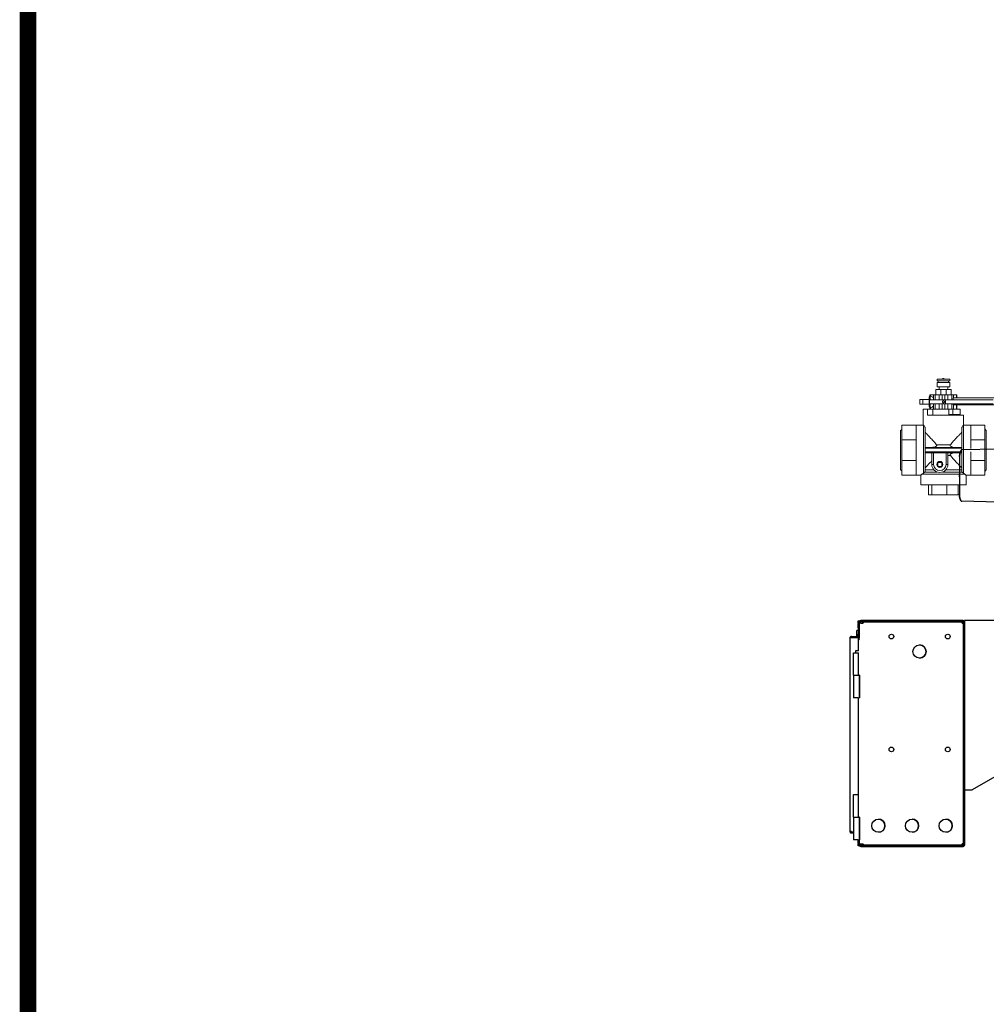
# Model space of a CAD drawing. Extents: x 0 to 796, y 0 to 496.
# Tile 3 of 242: x 0 to 65, y 272 to 338. Entities that reach past the tile are written whole.
import ezdxf

# ---------------------------------------------------------------- set-up
doc = ezdxf.new("R2010")
doc.units = 0
doc.header["$LTSCALE"] = 12
doc.header["$MEASUREMENT"] = 0
doc.layers.get('0').update_dxf_attribs({"linetype": 'CONTINUOUS'})
doc.layers.add('X', color=1, linetype='CONTINUOUS')

# ---------------------------------------------------------------- blocks, each defined once
blk = doc.blocks.new('GASTRAIN')
at = {"layer": 'X', "lineweight": 0}
for p, q in [((27.03, 293.206), (27.449, 293.206)), ((27.03, 293.088), (27.03, 293.206)), ((27.03, 293.088), (27.449, 293.088)), ((27.03, 292.969), (27.449, 292.969)), ((27.03, 292.702), (27.03, 292.969)), ((27.103, 292.969), (27.103, 293.088)), ((27.481, 293.239), (27.416, 293.239)), ((27.449, 293.206), (27.867, 293.206)), ((27.449, 293.088), (27.867, 293.088)), ((27.449, 292.969), (27.867, 292.969)), ((27.795, 292.969), (27.795, 293.088)), ((27.867, 293.088), (27.867, 293.206)), ((27.867, 292.702), (27.867, 292.969)), ((27.271, 292.524), (26.945, 292.524)), ((26.945, 292.168), (26.945, 292.524)), ((27.03, 292.702), (27.449, 292.702)), ((27.162, 292.524), (27.162, 292.702)), ((27.627, 292.524), (27.271, 292.524)), ((27.271, 292.168), (27.271, 292.524)), ((27.449, 292.702), (27.867, 292.702)), ((27.953, 292.524), (27.627, 292.524)), ((27.627, 292.168), (27.627, 292.524)), ((27.735, 292.524), (27.735, 292.702)), ((27.953, 292.168), (27.953, 292.524)), ((26.083, 291.84), (25.876, 291.84)), ((25.876, 291.84), (25.876, 291.547)), ((26.083, 291.84), (26.083, 291.842)), ((26.499, 291.842), (26.083, 291.842)), ((26.083, 291.84), (26.083, 291.72)), ((26.083, 291.667), (26.083, 291.72)), ((26.083, 291.667), (26.083, 291.547)), ((26.499, 291.694), (26.499, 292.022)), ((26.499, 291.365), (26.499, 291.694)), ((26.517, 291.819), (26.517, 291.748)), ((27.576, 291.819), (26.517, 291.819)), ((26.554, 292.168), (26.587, 292.168)), ((26.554, 292.079), (26.554, 292.168)), ((26.556, 292.079), (26.556, 291.819)), ((26.587, 292.073), (26.587, 292.168)), ((26.783, 292.168), (26.587, 292.168)), ((26.783, 291.819), (26.783, 292.168)), ((26.783, 292.168), (26.902, 292.168)), ((26.902, 291.819), (26.902, 292.168)), ((27.164, 292.168), (26.902, 292.168)), ((27.164, 291.819), (27.164, 292.168)), ((27.366, 292.168), (27.164, 292.168)), ((27.366, 291.819), (27.366, 292.168)), ((27.366, 292.168), (27.531, 292.168)), ((27.531, 291.819), (27.531, 292.168)), ((27.733, 292.168), (27.531, 292.168)), ((27.576, 291.819), (27.576, 291.562)), ((27.576, 291.819), (30.749, 291.819)), ((27.733, 291.819), (27.733, 292.168)), ((27.995, 292.168), (27.733, 292.168)), ((27.995, 291.819), (27.995, 292.168)), ((27.995, 292.168), (28.114, 292.168)), ((28.105, 291.819), (28.105, 291.961)), ((35.959, 291.961), (28.105, 291.961)), ((28.114, 291.961), (28.114, 292.168)), ((28.31, 292.168), (28.114, 292.168)), ((28.31, 292.168), (28.343, 292.168)), ((28.31, 291.961), (28.31, 292.168)), ((28.343, 291.961), (28.343, 292.168)), ((26.083, 291.547), (25.876, 291.547)), ((26.083, 291.545), (26.083, 291.547)), ((26.499, 291.545), (26.083, 291.545)), ((26.111, 290.804), (26.111, 291.219)), ((26.111, 291.219), (26.381, 291.219)), ((26.737, 291.219), (26.381, 291.219)), ((26.381, 290.804), (26.381, 291.219)), ((26.517, 291.639), (26.517, 291.562)), ((27.576, 291.562), (26.517, 291.562)), ((26.554, 291.219), (26.554, 291.308)), ((26.556, 291.562), (26.556, 291.308)), ((26.587, 291.219), (26.587, 291.314)), ((26.737, 291.219), (26.783, 291.219)), ((26.737, 290.804), (26.737, 291.219)), ((26.783, 291.219), (26.783, 291.562)), ((26.783, 291.219), (26.902, 291.219)), ((26.902, 291.219), (26.902, 291.562)), ((26.951, 291.219), (26.902, 291.219)), ((26.951, 291.219), (27.325, 291.219)), ((27.164, 291.219), (27.164, 291.562)), ((27.366, 291.219), (27.325, 291.219)), ((27.366, 291.219), (27.366, 291.562)), ((27.366, 291.219), (27.531, 291.219)), ((27.531, 291.219), (27.531, 291.562)), ((27.572, 291.219), (27.531, 291.219)), ((27.572, 291.219), (27.805, 291.219)), ((27.576, 291.562), (30.749, 291.562)), ((27.733, 291.219), (27.733, 291.562)), ((27.805, 291.219), (28.067, 291.219)), ((27.805, 290.863), (27.805, 291.219)), ((27.995, 291.219), (27.995, 291.562)), ((28.067, 291.219), (28.067, 290.863)), ((28.562, 291.219), (28.067, 291.219)), ((28.105, 291.486), (28.105, 291.562)), ((28.105, 291.486), (35.959, 291.486)), ((28.114, 291.219), (28.114, 291.486)), ((28.31, 291.219), (28.31, 291.486)), ((28.343, 291.219), (28.343, 291.486)), ((28.562, 291.219), (28.562, 290.863)), ((26.111, 290.804), (26.111, 290.804)), ((26.111, 290.804), (26.111, 290.155)), ((26.381, 290.804), (28.787, 290.804)), ((27.805, 290.863), (28.067, 290.863)), ((28.562, 290.863), (28.067, 290.863)), ((28.279, 290.804), (28.279, 290.863)), ((28.787, 290.804), (28.787, 290.155)), ((24.601, 288.49), (24.601, 289.795)), ((24.69, 290.153), (24.69, 290.15)), ((25.639, 290.153), (24.69, 290.153)), ((24.69, 290.15), (24.69, 289.175)), ((25.639, 290.15), (24.69, 290.15)), ((25.639, 290.155), (25.639, 290.151)), ((25.639, 290.155), (26.111, 290.155)), ((25.639, 290.151), (25.639, 290.15)), ((25.639, 290.15), (25.639, 289.746)), ((25.639, 289.746), (25.639, 289.578)), ((26.114, 286.957), (26.114, 290.153)), ((26.233, 289.932), (26.233, 287.08)), ((28.665, 287.08), (28.665, 289.932)), ((28.783, 290.153), (28.783, 286.957)), ((28.787, 290.155), (29.258, 290.155)), ((29.258, 290.155), (29.258, 290.151)), ((29.258, 290.153), (30.207, 290.153)), ((29.258, 290.151), (29.258, 290.15)), ((29.258, 290.15), (29.258, 289.746)), ((29.258, 290.15), (30.207, 290.15)), ((29.258, 289.746), (29.258, 289.578)), ((30.207, 290.153), (30.207, 290.15)), ((30.207, 290.15), (30.207, 289.175)), ((30.296, 288.49), (30.296, 289.795)), ((24.69, 289.175), (24.69, 287.798)), ((25.639, 289.175), (24.69, 289.175)), ((25.639, 289.578), (25.639, 289.175)), ((25.639, 289.175), (25.639, 288.605)), ((29.258, 289.578), (29.258, 289.175)), ((29.258, 289.175), (29.258, 288.605)), ((29.258, 289.175), (30.207, 289.175)), ((30.207, 289.175), (30.207, 287.798)), ((30.296, 289.617), (30.301, 289.617)), ((24.601, 287.185), (24.601, 288.49)), ((25.639, 288.605), (25.639, 288.368)), ((28.664, 288.609), (26.233, 288.609)), ((26.314, 288.668), (28.584, 288.668)), ((26.987, 288.845), (27.91, 288.845)), ((30.296, 287.185), (30.296, 288.49)), ((24.69, 287.798), (24.69, 286.827)), ((25.639, 287.798), (24.69, 287.798)), ((25.639, 288.368), (25.639, 287.798)), ((25.639, 287.798), (25.639, 287.397)), ((26.233, 288.371), (28.664, 288.371)), ((26.314, 288.312), (26.696, 288.312)), ((26.677, 288.312), (26.677, 287.541)), ((26.796, 287.541), (26.796, 288.313)), ((28.584, 288.312), (26.821, 288.312)), ((27.627, 288.312), (27.627, 287.541)), ((27.745, 287.541), (27.745, 288.312)), ((27.91, 288.134), (27.745, 288.134)), ((29.258, 288.368), (29.258, 287.798)), ((29.258, 287.798), (29.258, 287.397)), ((29.258, 287.798), (30.207, 287.798)), ((30.207, 287.798), (30.207, 286.827)), ((25.639, 287.397), (25.639, 287.229)), ((25.639, 287.229), (25.639, 286.827)), ((26.233, 287.184), (26.814, 287.184)), ((26.796, 287.541), (26.677, 287.541)), ((27.078, 287.674), (27.078, 287.408)), ((27.344, 287.674), (27.078, 287.674)), ((27.078, 287.408), (27.344, 287.408)), ((27.344, 287.408), (27.344, 287.674)), ((27.608, 287.184), (28.665, 287.184)), ((27.627, 287.541), (27.745, 287.541)), ((29.258, 287.397), (29.258, 287.229)), ((29.258, 287.229), (29.258, 286.827)), ((30.296, 287.363), (30.301, 287.363)), ((25.639, 286.827), (24.69, 286.827)), ((25.639, 286.827), (25.639, 286.825)), ((25.639, 286.825), (25.949, 286.825)), ((25.949, 286.825), (25.949, 286.176)), ((28.88, 286.886), (26.017, 286.886)), ((26.212, 287.035), (27.041, 287.035)), ((27.382, 287.035), (28.685, 287.035)), ((28.948, 286.825), (29.258, 286.825)), ((28.948, 286.825), (28.948, 286.176)), ((29.258, 286.827), (29.258, 286.825)), ((29.258, 286.827), (30.207, 286.827)), ((27.449, 286.176), (25.949, 286.176)), ((26.465, 286.176), (26.465, 285.524)), ((26.68, 286.176), (26.68, 285.524)), ((28.948, 286.176), (27.449, 286.176)), ((27.663, 286.176), (27.663, 285.524)), ((28.433, 286.176), (28.433, 285.524)), ((26.465, 285.524), (26.68, 285.524)), ((26.68, 285.524), (27.663, 285.524)), ((27.663, 285.524), (28.433, 285.524))]:
    blk.add_line(p, q, dxfattribs=at)
blk.add_circle((27.211, 287.541), 0.198, dxfattribs=at)
for centre, radius, start, end in [((27.416, 293.108), 0.131, 90, 131.20655), ((27.416, 293.108), 0.131, 90, 131.20655), ((27.481, 293.108), 0.131, 48.79345, 90), ((26.556, 292.022), 0.057, 90.90947, 180), ((26.556, 291.365), 0.057, 180, 269.09053), ((24.572, 289.91), 0.119, 284.35919, 0), ((30.326, 289.91), 0.119, 180, 255.64081), ((24.572, 287.07), 0.119, 360, 75.64081), ((27.211, 287.541), 0.534, 180, 0), ((27.211, 287.541), 0.415, 180, 0), ((30.326, 287.07), 0.119, 104.35919, 180)]:
    blk.add_arc(centre, radius, start, end, dxfattribs=at)
at = {"layer": 'X', "lineweight": 0, "extrusion": (0, 0, -1)}
for centre, major_axis, ratio, start_param, end_param in [((26.52, 291.694), (0, -0.386), 0.967949, -2.960617, -2.359942), ((26.52, 291.694), (0, -0.386), 0.967949, -0.781651, -0.180976), ((27.628, 288.237), (-0.117, -0.075), 0.011433, 3.123698, 3.148921)]:
    blk.add_ellipse(centre, major_axis=major_axis, ratio=ratio, start_param=start_param, end_param=end_param, dxfattribs=at)
at = {"layer": 'X', "lineweight": 0}
for centre, major_axis, ratio, start_param, end_param in [((26.272, 288.609), (-0.0252, 0.0336), 0.912966, 0.944025, 0.982875), ((28.625, 288.609), (-0.0252, -0.0336), 0.912959, 2.158612, 2.197463), ((26.287, 288.371), (0.0529, 0.0143), 0.859076, 2.827752, 2.860952), ((26.872, 288.395), (-0.198, -0.025), 0.396638, 1.127955, 1.259578), ((28.61, 288.371), (0.0529, -0.0143), 0.859025, 0.280509, 0.313707)]:
    blk.add_ellipse(centre, major_axis=major_axis, ratio=ratio, start_param=start_param, end_param=end_param, dxfattribs=at)
for points, knots in [([(26.517, 291.639), (26.518, 291.648), (26.518, 291.656), (26.519, 291.665), (26.519, 291.674), (26.52, 291.684), (26.52, 291.694), (26.52, 291.701), (26.519, 291.709), (26.519, 291.716), (26.519, 291.727), (26.518, 291.738), (26.517, 291.748)], [-0.1460787, -0.1460787, -0.1460787, -0.1460787, -0.0778018, -0.0778018, -0.0778018, 0, 0, 0, 0.0611618, 0.0611618, 0.0611618, 0.1464916, 0.1464916, 0.1464916, 0.1464916]), ([(26.555, 292.079), (26.555, 292.079), (26.555, 292.079), (26.555, 292.079), (26.555, 292.079), (26.555, 292.079), (26.556, 292.079)], [1.77287881, 1.77287881, 1.77287881, 1.77287881, 1.78085361, 1.78085361, 1.78085361, 1.79042235, 1.79042235, 1.79042235, 1.79042235]), ([(26.556, 292.079), (26.557, 292.079), (26.56, 292.079), (26.569, 292.077), (26.577, 292.075), (26.587, 292.073)], [1.4224272, 1.4224272, 1.4224272, 1.4224272, 1.4874222, 1.4874222, 1.5966719, 1.5966719, 1.5966719, 1.5966719]), ([(27.385, 291.694), (27.385, 291.702), (27.386, 291.71), (27.393, 291.726), (27.398, 291.733), (27.409, 291.745), (27.416, 291.749), (27.432, 291.756), (27.441, 291.758), (27.457, 291.758), (27.465, 291.756), (27.481, 291.749), (27.488, 291.745), (27.5, 291.733), (27.505, 291.726), (27.511, 291.71), (27.513, 291.702), (27.513, 291.686), (27.511, 291.677), (27.505, 291.661), (27.5, 291.654), (27.488, 291.643), (27.481, 291.638), (27.465, 291.631), (27.457, 291.63), (27.441, 291.63), (27.432, 291.631), (27.416, 291.638), (27.409, 291.643), (27.398, 291.654), (27.393, 291.661), (27.386, 291.677), (27.385, 291.686), (27.385, 291.694)], [0, 0, 0, 0, 0.0613212, 0.0613212, 0.1226423, 0.1226423, 0.1839634, 0.1839634, 0.2452846, 0.2452846, 0.3066057, 0.3066057, 0.3679268, 0.3679268, 0.429248, 0.429248, 0.4905691, 0.4905691, 0.5518903, 0.5518903, 0.6132114, 0.6132114, 0.6745326, 0.6745326, 0.7358537, 0.7358537, 0.7971748, 0.7971748, 0.8584959, 0.8584959, 0.9198171, 0.9198171, 0.9811382, 0.9811382, 0.9811382, 0.9811382]), ([(26.587, 291.314), (26.577, 291.312), (26.569, 291.31), (26.56, 291.309), (26.557, 291.308), (26.556, 291.308)], [0.2332144, 0.2332144, 0.2332144, 0.2332144, 0.3424641, 0.3424641, 0.4074591, 0.4074591, 0.4074591, 0.4074591]), ([(26.233, 289.932), (26.233, 289.938), (26.232, 289.943), (26.23, 289.961), (26.228, 289.973), (26.219, 290.006), (26.21, 290.027), (26.182, 290.08), (26.161, 290.107), (26.134, 290.135), (26.127, 290.142), (26.119, 290.149), (26.116, 290.151), (26.114, 290.152), (26.114, 290.153), (26.114, 290.153)], [-2.461456, -2.461456, -2.461456, -2.461456, -2.343097, -2.343097, -2.087008, -2.087008, -1.677114, -1.677114, -1.01281, -1.01281, -0.688298, -0.688298, -0.504832, -0.504832, -0.484448, -0.484448, -0.484448, -0.484448]), ([(28.783, 290.153), (28.781, 290.151), (28.778, 290.148), (28.759, 290.131), (28.736, 290.108), (28.701, 290.055), (28.69, 290.033), (28.676, 289.997), (28.671, 289.982), (28.667, 289.96), (28.665, 289.951), (28.665, 289.938), (28.665, 289.935), (28.665, 289.932)], [-9.57135, -9.57135, -9.57135, -9.57135, -9.31983, -9.31983, -8.520864, -8.520864, -8.049725, -8.049725, -7.742261, -7.742261, -7.548861, -7.548861, -7.489775, -7.489775, -7.489775, -7.489775]), ([(26.233, 289.67), (26.263, 289.639), (26.298, 289.603), (26.381, 289.517), (26.43, 289.465), (26.54, 289.35), (26.605, 289.281), (26.739, 289.137), (26.807, 289.061), (26.906, 288.946), (26.938, 288.908), (26.975, 288.862), (26.981, 288.854), (26.987, 288.845)], [7.467496, 7.467496, 7.467496, 7.467496, 8.041146, 8.041146, 8.722969, 8.722969, 9.540065, 9.540065, 10.357161, 10.357161, 10.765709, 10.765709, 10.851868, 10.851868, 10.851868, 10.851868]), ([(27.91, 288.845), (27.916, 288.854), (27.923, 288.862), (27.959, 288.908), (27.991, 288.946), (28.09, 289.061), (28.158, 289.137), (28.292, 289.281), (28.357, 289.35), (28.467, 289.465), (28.517, 289.517), (28.599, 289.603), (28.634, 289.639), (28.665, 289.67)], [13.130839, 13.130839, 13.130839, 13.130839, 13.216997, 13.216997, 13.625545, 13.625545, 14.442641, 14.442641, 15.259737, 15.259737, 15.941561, 15.941561, 16.515211, 16.515211, 16.515211, 16.515211]), ([(26.314, 288.668), (26.305, 288.668), (26.296, 288.667), (26.276, 288.663), (26.267, 288.659), (26.252, 288.65), (26.247, 288.646), (26.239, 288.635), (26.236, 288.63), (26.233, 288.622), (26.233, 288.618), (26.233, 288.615)], [-0.2704947, -0.2704947, -0.2704947, -0.2704947, -0.2136309, -0.2136309, -0.1411168, -0.1411168, -0.0863621, -0.0863621, -0.0424334, -0.0424334, -0.0169054, -0.0169054, -0.0169054, -0.0169054]), ([(26.233, 288.609), (26.237, 288.569), (26.239, 288.529), (26.239, 288.451), (26.237, 288.411), (26.233, 288.371)], [3.1414516, 3.1414516, 3.1414516, 3.1414516, 3.4369367, 3.4369367, 3.7324218, 3.7324218, 3.7324218, 3.7324218]), ([(26.987, 288.845), (26.993, 288.838), (26.998, 288.83), (27.003, 288.815), (27.004, 288.808), (27.002, 288.794), (27.001, 288.788), (26.994, 288.774), (26.988, 288.767), (26.971, 288.75), (26.956, 288.74), (26.912, 288.715), (26.873, 288.7), (26.778, 288.677), (26.719, 288.668), (26.658, 288.668)], [2.008865, 2.008865, 2.008865, 2.008865, 2.099744, 2.099744, 2.168323, 2.168323, 2.230894, 2.230894, 2.310984, 2.310984, 2.455028, 2.455028, 2.753943, 2.753943, 3.096418, 3.096418, 3.096418, 3.096418]), ([(28.239, 288.668), (28.215, 288.668), (28.191, 288.669), (28.098, 288.679), (28.033, 288.696), (27.963, 288.727), (27.942, 288.738), (27.916, 288.76), (27.908, 288.768), (27.898, 288.784), (27.895, 288.791), (27.893, 288.805), (27.894, 288.811), (27.898, 288.825), (27.901, 288.833), (27.907, 288.842), (27.909, 288.843), (27.91, 288.845)], [0.8172693, 0.8172693, 0.8172693, 0.8172693, 0.9324063, 0.9324063, 1.2701997, 1.2701997, 1.4097113, 1.4097113, 1.4797643, 1.4797643, 1.5255298, 1.5255298, 1.5658114, 1.5658114, 1.6143681, 1.6143681, 1.6286815, 1.6286815, 1.6286815, 1.6286815]), ([(28.665, 288.615), (28.664, 288.618), (28.664, 288.622), (28.661, 288.63), (28.658, 288.635), (28.65, 288.646), (28.644, 288.651), (28.626, 288.661), (28.614, 288.665), (28.595, 288.668), (28.589, 288.668), (28.584, 288.668)], [-1.0613667, -1.0613667, -1.0613667, -1.0613667, -1.0359139, -1.0359139, -0.9916456, -0.9916456, -0.932016, -0.932016, -0.8522084, -0.8522084, -0.8187338, -0.8187338, -0.8187338, -0.8187338]), ([(28.664, 288.371), (28.661, 288.411), (28.659, 288.451), (28.659, 288.529), (28.661, 288.569), (28.664, 288.609)], [3.1414509, 3.1414509, 3.1414509, 3.1414509, 3.4369394, 3.4369394, 3.7324278, 3.7324278, 3.7324278, 3.7324278]), ([(26.233, 288.365), (26.233, 288.361), (26.233, 288.358), (26.236, 288.349), (26.239, 288.344), (26.247, 288.334), (26.253, 288.329), (26.271, 288.319), (26.283, 288.315), (26.302, 288.312), (26.308, 288.312), (26.314, 288.312)], [-1.0613667, -1.0613667, -1.0613667, -1.0613667, -1.0359139, -1.0359139, -0.9916456, -0.9916456, -0.932016, -0.932016, -0.8522084, -0.8522084, -0.8187338, -0.8187338, -0.8187338, -0.8187338]), ([(26.677, 287.777), (26.676, 287.775), (26.674, 287.773), (26.605, 287.699), (26.54, 287.63), (26.43, 287.515), (26.381, 287.463), (26.298, 287.377), (26.263, 287.341), (26.233, 287.31)], [14.42028, 14.42028, 14.42028, 14.42028, 14.442641, 14.442641, 15.259737, 15.259737, 15.941561, 15.941561, 16.515211, 16.515211, 16.515211, 16.515211]), ([(26.658, 288.312), (26.661, 288.312), (26.665, 288.312), (26.671, 288.312), (26.674, 288.312), (26.677, 288.312)], [-0.04864189, -0.04864189, -0.04864189, -0.04864189, -0.02432093, -0.02432093, 0, 0, 0, 0]), ([(26.796, 288.313), (26.792, 288.313), (26.789, 288.313), (26.775, 288.314), (26.765, 288.315), (26.754, 288.315), (26.753, 288.315), (26.751, 288.315), (26.75, 288.315), (26.749, 288.315), (26.748, 288.315), (26.747, 288.315), (26.747, 288.315), (26.745, 288.315), (26.744, 288.315), (26.741, 288.315), (26.738, 288.315), (26.731, 288.315), (26.727, 288.314), (26.714, 288.313), (26.707, 288.312), (26.699, 288.312), (26.698, 288.312), (26.696, 288.312)], [0.9301501, 0.9301501, 0.9301501, 0.9301501, 0.9589953, 0.9589953, 1.0346104, 1.0346104, 1.0461984, 1.0461984, 1.0516923, 1.0516923, 1.0559962, 1.0559962, 1.0606928, 1.0606928, 1.0682267, 1.0682267, 1.0929611, 1.0929611, 1.1320598, 1.1320598, 1.2137195, 1.2137195, 1.2360221, 1.2360221, 1.2360221, 1.2360221]), ([(27.91, 288.134), (27.904, 288.142), (27.9, 288.15), (27.894, 288.165), (27.893, 288.172), (27.895, 288.186), (27.897, 288.192), (27.903, 288.206), (27.909, 288.213), (27.926, 288.23), (27.941, 288.24), (27.985, 288.265), (28.025, 288.28), (28.119, 288.303), (28.178, 288.312), (28.239, 288.312)], [2.008865, 2.008865, 2.008865, 2.008865, 2.099744, 2.099744, 2.168323, 2.168323, 2.230894, 2.230894, 2.310984, 2.310984, 2.455028, 2.455028, 2.753943, 2.753943, 3.096418, 3.096418, 3.096418, 3.096418]), ([(28.665, 287.31), (28.634, 287.341), (28.599, 287.377), (28.517, 287.463), (28.467, 287.515), (28.357, 287.63), (28.292, 287.699), (28.158, 287.843), (28.09, 287.919), (27.991, 288.034), (27.959, 288.072), (27.923, 288.118), (27.916, 288.126), (27.91, 288.134)], [-16.515211, -16.515211, -16.515211, -16.515211, -15.941561, -15.941561, -15.259737, -15.259737, -14.442641, -14.442641, -13.625545, -13.625545, -13.216997, -13.216997, -13.130839, -13.130839, -13.130839, -13.130839]), ([(28.584, 288.312), (28.592, 288.312), (28.601, 288.313), (28.621, 288.317), (28.63, 288.321), (28.645, 288.33), (28.65, 288.334), (28.658, 288.344), (28.661, 288.349), (28.664, 288.358), (28.664, 288.361), (28.665, 288.365)], [-0.2704947, -0.2704947, -0.2704947, -0.2704947, -0.2136309, -0.2136309, -0.1411168, -0.1411168, -0.0863621, -0.0863621, -0.0424334, -0.0424334, -0.0169054, -0.0169054, -0.0169054, -0.0169054]), ([(26.212, 287.035), (26.216, 287.039), (26.22, 287.043), (26.229, 287.058), (26.233, 287.069), (26.233, 287.08)], [0.2592305, 0.2592305, 0.2592305, 0.2592305, 0.3047142, 0.3047142, 0.4115401, 0.4115401, 0.4115401, 0.4115401]), ([(28.685, 287.035), (28.685, 287.035), (28.685, 287.035), (28.675, 287.045), (28.669, 287.056), (28.665, 287.072), (28.665, 287.076), (28.665, 287.08)], [1.4856093, 1.4856093, 1.4856093, 1.4856093, 1.4900666, 1.4900666, 1.7038597, 1.7038597, 1.7842901, 1.7842901, 1.7842901, 1.7842901]), ([(25.949, 286.825), (25.949, 286.825), (25.959, 286.834), (25.99, 286.862), (26.002, 286.873), (26.017, 286.886)], [-19.21683, -19.21683, -19.21683, -19.21683, -18.4462, -18.4462, -18.072586, -18.072586, -18.072586, -18.072586]), ([(26.114, 286.957), (26.127, 286.965), (26.14, 286.974), (26.159, 286.989), (26.167, 286.994), (26.18, 287.005), (26.185, 287.01), (26.195, 287.018), (26.199, 287.022), (26.207, 287.029), (26.21, 287.032), (26.212, 287.035)], [-3.561888, -3.561888, -3.561888, -3.561888, -3.3758729, -3.3758729, -3.2752664, -3.2752664, -3.2137486, -3.2137486, -3.1631991, -3.1631991, -3.1250137, -3.1250137, -3.1250137, -3.1250137]), ([(28.783, 286.957), (28.77, 286.965), (28.756, 286.974), (28.735, 286.991), (28.727, 286.997), (28.714, 287.008), (28.708, 287.013), (28.698, 287.022), (28.694, 287.026), (28.688, 287.031), (28.687, 287.033), (28.685, 287.035)], [0, 0, 0, 0, 0.1866138, 0.1866138, 0.3026544, 0.3026544, 0.3802631, 0.3802631, 0.443577, 0.443577, 0.4741332, 0.4741332, 0.4741332, 0.4741332]), ([(28.88, 286.886), (28.895, 286.873), (28.907, 286.862), (28.938, 286.834), (28.948, 286.825), (28.948, 286.825)], [-7.549854, -7.549854, -7.549854, -7.549854, -7.176239, -7.176239, -6.40561, -6.40561, -6.40561, -6.40561])]:
    blk.add_open_spline(points, degree=3, knots=knots, dxfattribs=at)
for points in [[(26.556, 291.308), (26.555, 291.308), (26.555, 291.308), (26.555, 291.308)], [(26.114, 290.153), (26.112, 290.154), (26.111, 290.155), (26.111, 290.155)], [(28.787, 290.155), (28.787, 290.155), (28.785, 290.154), (28.783, 290.153)], [(26.017, 286.886), (26.042, 286.908), (26.075, 286.933), (26.114, 286.957)], [(28.88, 286.886), (28.855, 286.908), (28.822, 286.933), (28.783, 286.957)]]:
    blk.add_open_spline(points, degree=3, dxfattribs=at)

msp = doc.modelspace()

# ---------------------------------------------------------------- linework, layer by layer
at = {"layer": 'X'}
for p, q in [((63.00402, 309.32001), (65.41896, 309.37625)), ((62.85647, 308.98113), (62.84917, 306.22866)), ((62.87355, 309.10851), (62.87144, 309.10016)), ((62.87384, 309.10964), (62.87379, 309.10945)), ((62.90641, 305.99031), (62.90642, 305.99656)), ((62.90747, 305.99449), (62.90641, 305.99031)), ((65.40598, 305.82319), (62.99148, 305.89366)), ((56.11842, 297.81855), (56.11842, 296.91273)), ((56.11851, 297.94355), (56.12357, 297.94355)), ((56.12357, 297.94355), (56.18337, 297.94355)), ((56.12365, 297.81855), (56.12365, 296.91273)), ((56.18345, 297.81855), (56.18345, 296.82237)), ((56.19325, 297.86353), (56.19325, 296.82293)), ((56.19362, 297.89323), (56.19431, 297.89323)), ((56.19362, 296.71823), (56.19362, 297.89323)), ((56.19431, 297.89323), (56.19431, 297.78853)), ((56.26901, 297.89323), (56.19431, 297.89323)), ((56.29908, 297.78853), (56.19431, 297.78853)), ((56.26901, 297.89323), (56.26901, 297.78853)), ((56.28285, 297.96823), (56.29795, 297.96823)), ((56.29878, 297.96823), (56.29795, 297.96823)), ((56.29795, 297.96823), (56.29795, 297.89353)), ((56.29795, 297.89353), (56.29878, 297.89353)), ((63.08937, 297.96823), (56.29878, 297.96823)), ((56.29878, 297.96823), (56.29878, 297.89353)), ((63.08937, 297.89353), (56.29878, 297.89353)), ((56.29908, 297.78853), (56.44438, 297.78853)), ((56.42882, 297.89323), (56.42852, 297.89323)), ((56.42852, 297.81853), (56.42882, 297.81853)), ((56.444, 297.89323), (56.42882, 297.89323)), ((56.42882, 297.89323), (56.42882, 297.81853)), ((56.444, 297.81853), (56.42882, 297.81853)), ((56.44431, 297.89323), (56.444, 297.89323)), ((56.444, 297.89323), (56.444, 297.81853)), ((56.44431, 297.81853), (56.444, 297.81853)), ((56.44431, 297.89323), (63.01461, 297.89323)), ((63.02205, 297.89323), (63.01461, 297.89323)), ((63.02205, 297.81853), (63.01467, 297.81853)), ((63.01467, 297.78853), (63.11931, 297.78853)), ((63.02205, 297.81853), (63.02205, 297.89323)), ((63.02882, 297.81146), (63.02912, 297.81146)), ((63.02912, 297.78853), (63.02912, 297.81146)), ((63.02912, 297.81146), (63.10382, 297.81146)), ((63.10345, 297.81146), (63.10345, 297.86353)), ((63.10382, 297.78853), (63.10382, 297.81146)), ((63.11931, 297.78853), (63.11931, 283.14793)), ((63.11937, 283.07293), (63.11937, 297.86353)), ((63.18479, 297.96823), (63.18318, 297.96823)), ((63.18318, 297.91004), (63.18318, 297.96823)), ((63.18479, 297.96823), (63.18479, 297.90663)), ((63.18737, 297.96823), (63.18479, 297.96823)), ((63.18737, 297.96823), (63.18899, 297.96823)), ((63.18737, 297.96823), (63.18737, 297.90039)), ((63.38362, 297.96823), (63.18899, 297.96823)), ((63.19407, 283.07293), (63.19407, 297.86353)), ((68.68912, 297.96823), (63.38362, 297.96823)), ((55.62349, 296.89637), (55.65791, 296.84747)), ((55.66515, 296.91273), (55.66514, 296.91273)), ((55.67518, 296.91273), (55.66515, 296.91273)), ((55.67518, 296.91273), (55.67519, 296.91273)), ((55.67518, 296.91273), (55.67518, 296.85293)), ((55.67519, 296.91273), (56.14839, 296.91273)), ((55.67519, 296.91273), (55.67519, 296.85293)), ((56.11842, 297.30255), (56.03116, 297.30255)), ((56.03116, 296.91273), (56.03116, 297.30255)), ((56.14839, 296.91273), (56.14839, 296.85293)), ((55.57535, 283.98293), (55.57535, 296.79293)), ((55.66509, 296.82293), (55.66509, 296.84586)), ((55.66509, 296.84586), (55.66513, 296.84586)), ((55.66513, 296.84586), (55.6752, 296.84586)), ((55.66513, 296.82293), (55.66513, 296.84586)), ((55.67518, 296.85293), (55.67519, 296.85293)), ((55.67519, 296.85293), (56.14839, 296.85293)), ((55.6752, 296.82293), (55.6752, 296.84586)), ((55.67524, 296.84586), (55.6752, 296.84586)), ((55.67524, 296.84586), (56.14844, 296.84586)), ((55.67524, 296.82293), (55.67524, 296.84586)), ((56.03116, 296.84586), (56.03116, 296.85293)), ((56.11842, 296.85293), (56.11842, 296.84586)), ((56.12365, 296.85293), (56.12365, 296.84586)), ((56.14844, 295.96613), (56.14844, 296.84586)), ((56.16325, 296.79293), (56.14844, 296.79293)), ((56.14844, 296.71823), (56.1636, 296.71823)), ((56.1636, 296.71823), (56.19362, 296.71823)), ((56.18345, 296.82293), (56.18346, 296.82293)), ((56.18345, 296.7202), (56.18345, 296.71823)), ((55.7998, 295.83123), (56.1438, 295.83123)), ((55.7998, 294.33123), (55.7998, 295.83123)), ((56.14844, 295.96613), (55.94244, 295.96613)), ((55.94244, 295.96613), (55.94244, 295.83123)), ((56.1438, 294.33123), (56.1438, 295.83123)), ((55.7998, 294.33123), (56.12175, 294.33123)), ((55.80305, 294.33123), (55.80305, 292.83123)), ((56.12175, 294.33123), (56.17881, 294.33123)), ((56.1438, 294.45113), (56.14844, 294.45113)), ((56.14844, 294.33123), (56.14844, 294.45113)), ((56.17881, 294.33123), (56.17881, 292.83123)), ((56.19403, 294.33123), (56.17881, 294.33123)), ((56.19403, 294.33123), (56.19403, 292.83123)), ((56.10269, 292.83123), (55.80305, 292.83123)), ((56.10269, 292.83123), (56.17881, 292.83123)), ((56.14844, 286.34113), (56.14844, 292.83123)), ((56.19403, 292.83123), (56.17881, 292.83123)), ((55.57612, 290.38813), (55.57612, 291.38813)), ((55.57612, 291.38813), (55.57712, 291.38813)), ((55.57712, 290.38813), (55.57712, 291.38813)), ((55.57612, 290.38813), (55.57712, 290.38813)), ((68.68912, 289.60498), (63.68912, 286.71823)), ((63.19407, 286.71823), (63.38362, 286.71823)), ((63.38362, 286.71823), (63.68912, 286.71823)), ((55.7998, 286.40623), (56.1438, 286.40623)), ((55.7998, 284.90623), (55.7998, 286.40623)), ((56.1438, 284.90623), (56.1438, 286.40623)), ((56.14844, 286.34113), (56.1438, 286.34113)), ((55.7998, 284.90623), (56.12175, 284.90623)), ((55.80305, 284.90623), (55.80305, 283.40623)), ((56.12175, 284.90623), (56.17881, 284.90623)), ((56.17881, 284.90623), (56.17881, 283.40623)), ((56.19403, 284.90623), (56.17881, 284.90623)), ((56.19403, 284.90623), (56.19403, 283.40623)), ((55.62349, 283.8795), (55.65791, 283.9284)), ((55.67524, 283.95293), (55.62354, 283.95293)), ((55.66509, 283.95293), (55.66509, 283.93)), ((55.66509, 283.93), (55.66513, 283.93)), ((55.66513, 283.95293), (55.66513, 283.93)), ((55.66513, 283.93), (55.6752, 283.93)), ((55.66515, 283.86313), (55.66514, 283.86313)), ((55.67518, 283.86313), (55.66515, 283.86313)), ((55.67518, 283.92293), (55.67519, 283.92293)), ((55.67518, 283.86313), (55.67518, 283.92293)), ((55.67518, 283.86313), (55.67519, 283.86313)), ((55.67519, 283.92293), (55.80305, 283.92293)), ((55.67519, 283.86313), (55.67519, 283.92293)), ((55.67519, 283.86313), (55.80305, 283.86313)), ((55.6752, 283.95293), (55.6752, 283.93)), ((55.67524, 283.93), (55.6752, 283.93)), ((55.67524, 283.95293), (55.67524, 283.93)), ((55.67524, 283.93), (55.80305, 283.93)), ((56.10269, 283.40623), (55.80305, 283.40623)), ((56.10269, 283.40623), (56.17881, 283.40623)), ((56.11842, 283.40623), (56.11842, 283.13055)), ((56.12365, 283.40623), (56.12365, 283.13055)), ((56.19403, 283.40623), (56.17881, 283.40623)), ((56.18345, 283.40623), (56.18345, 283.13055)), ((56.19325, 283.40623), (56.19325, 283.07293)), ((56.19362, 283.40623), (56.19362, 283.04323)), ((56.19431, 283.14793), (56.29908, 283.14793)), ((56.19431, 283.14793), (56.19431, 283.04323)), ((56.26901, 283.14793), (56.26901, 283.04323)), ((56.29908, 283.14793), (56.44438, 283.14793)), ((63.11931, 283.14793), (63.01467, 283.14793)), ((63.02912, 283.125), (63.02912, 283.14793)), ((63.10382, 283.125), (63.10382, 283.14793)), ((56.11851, 283.00555), (56.12357, 283.00555)), ((56.18337, 283.00555), (56.12357, 283.00555)), ((56.19431, 283.04323), (56.19362, 283.04323)), ((56.19431, 283.04323), (56.26901, 283.04323)), ((56.28285, 282.96823), (56.29795, 282.96823)), ((56.29795, 283.04293), (56.29878, 283.04293)), ((56.29795, 283.04293), (56.29795, 282.96823)), ((56.29795, 282.96823), (56.29878, 282.96823)), ((56.29878, 283.04293), (63.08937, 283.04293)), ((56.29878, 283.04293), (56.29878, 282.96823)), ((56.29878, 282.96823), (63.08937, 282.96823)), ((56.42852, 283.11793), (56.42882, 283.11793)), ((56.42882, 283.04323), (56.42852, 283.04323)), ((56.42882, 283.11793), (56.444, 283.11793)), ((56.42882, 283.04323), (56.42882, 283.11793)), ((56.42882, 283.04323), (56.444, 283.04323)), ((56.444, 283.11793), (56.44431, 283.11793)), ((56.444, 283.11793), (56.444, 283.04323)), ((56.444, 283.04323), (56.44431, 283.04323)), ((63.01461, 283.04323), (56.44431, 283.04323)), ((57.53928, 283.04293), (57.53928, 283.04323)), ((57.55265, 283.04293), (57.55265, 283.04323)), ((58.42765, 283.04293), (58.42765, 283.04323)), ((59.16428, 283.04293), (59.16428, 283.04323)), ((59.17765, 283.04293), (59.17765, 283.04323)), ((60.05265, 283.04293), (60.05265, 283.04323)), ((60.78927, 283.04293), (60.78927, 283.04323)), ((60.80265, 283.04293), (60.80265, 283.04323)), ((61.67765, 283.04293), (61.67765, 283.04323)), ((62.36254, 283.04293), (62.36254, 283.04323)), ((63.01461, 283.04323), (63.02205, 283.04323)), ((63.01467, 283.11793), (63.02205, 283.11793)), ((63.02205, 283.11793), (63.02205, 283.04323)), ((63.02882, 283.125), (63.02912, 283.125)), ((63.02912, 283.125), (63.10382, 283.125)), ((63.10345, 283.07293), (63.10345, 283.125))]:
    msp.add_line(p, q, dxfattribs=at)
at = {"layer": 'X', "const_width": 1.1}
msp.add_lwpolyline([(794.72091, 495.39632), (0.97091, 495.39632), (795.25805, 495.39632), (795.25805, 1.1444), (0.97091, 1.1444), (0.97091, 495.39632), (0.97091, 2.34215)], dxfattribs=at)
at = {"layer": 'X', "extrusion": (0, 0, -1)}
for centre, major_axis, ratio, start_param, end_param in [((63.00493, 309.28065), (0.03817, -0.00966), 0.99999625, -2.68803339, -1.84187247), ((62.85882, 309.04879), (-0.00055, -0.18701), 0.00066368, -0.00265648, 1.24685126), ((62.85882, 309.04879), (-0.00055, -0.18701), 0.00066368, -1.25216422, -0.00265648), ((62.85339, 307.60715), (-0.00029, -0.09842), 0.00066368, -3.14424913, 3.13893618), ((62.85031, 306.1748), (0.00055, 0.18701), 0.00066368, -1.25216422, 1.24685126), ((56.18337, 297.81855), (0, 0.125), 0.00066368, 0, 1.57079633), ((56.42852, 297.78853), (0, 0.1047), 0.00066368, -1.57079633, 0), ((56.42852, 297.78853), (0, 0.03), 0.00066368, -1.57079633, 0), ((55.67518, 296.82293), (0, 0.0898), 0.99999978, -0.6132784, 0), ((58.32433, 296.90823), (0, 0.1565), 0.99999978, 0.00015839, 3.14143426), ((62.06933, 296.90823), (0, 0.1565), 0.99999978, 0.00015839, 3.14143426), ((55.67518, 296.82293), (0, 0.03), 0.99999978, -0.61327845, 0), ((56.16325, 296.82293), (0, -0.03), 0.99999978, -1.57079633, 0), ((56.16325, 296.82293), (0, -0.1047), 0.99999978, -0.29429158, 0), ((58.32433, 289.40823), (0, 0.1565), 0.99999978, 0.00015839, 3.14143426), ((62.06933, 289.40823), (0, 0.1565), 0.99999978, 0.00015839, 3.14143426), ((55.67518, 283.95293), (0.00024, -0.0898), 0.99999978, 0.00269581, 0.61597471), ((55.67518, 283.95293), (0.00024, -0.03), 0.99999978, 0.00806481, 0.62134371), ((56.18337, 283.13055), (0, -0.125), 0.00066368, -1.57079633, 0)]:
    msp.add_ellipse(centre, major_axis=major_axis, ratio=ratio, start_param=start_param, end_param=end_param, dxfattribs=at)
at = {"layer": 'X'}
for centre, major_axis, ratio, start_param, end_param in [((63.23769, 309.00622), (0.06508, 0.42666), 0.87481033, 1.42490261, 1.46080692), ((63.33008, 306.21722), (-0.25355, 0.41441), 0.98930107, 1.52057329, 1.5250367), ((62.99263, 305.93302), (0.03817, -0.00966), 0.99999625, -2.19838854, -1.35215384), ((56.11851, 297.81855), (0, 0.125), 0.00066368, 0, 1.57079633), ((56.12347, 297.63055), (0, 0.1405), 0.00066368, -4.71238898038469, 1.570796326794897), ((56.12357, 297.81855), (0, 0.125), 0.00066368, -1.57079633, 0), ((56.28285, 297.86353), (0, 0.1047), 0.99999978, 0, 1.25167784), ((56.29795, 297.86353), (0, -0.1047), 0.99999978, -1.65483308, -1.57079633), ((56.29795, 297.86353), (0, 0.1047), 0.99999978, 0, 1.28317964), ((56.29795, 297.86353), (0, 0.03), 0.99999978, 0, 1.30416093), ((56.44431, 297.78853), (0, 0.1047), 0.00066368, -1.57079633, 0), ((56.44431, 297.78853), (0, 0.03), 0.00066368, -1.57079633, 0), ((63.01461, 297.78853), (0, 0.1047), 0.00066368, -1.57079633, 0), ((63.07345, 297.86353), (0, 0.03), 0.99999978, -1.57079633, 0), ((63.08937, 297.86353), (0, 0.1047), 0.99999978, -1.57079633, 0), ((63.08937, 297.86353), (0, 0.03), 0.99999978, -1.57079633, 0), ((55.66515, 296.82293), (-0.00024, 0.0898), 0.99999978, -0.00269732, 0.61058158), ((56.11859, 296.97455), (0, 0.09375), 0.00066368, -2.29075007, 1.57079633), ((56.11859, 296.97455), (0, -0.09375), 0.00066368, -1.57079633, -0.85084258), ((58.32438, 296.90823), (0, 0.1565), 0.99999978, -4.71238898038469, 1.570796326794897), ((62.06938, 296.90823), (0, 0.1565), 0.99999978, -4.71238898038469, 1.570796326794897), ((55.57535, 296.82293), (0, -0.03), 0.00066368, 0, 1.57079633), ((55.58538, 296.82293), (0, -0.03), 0.00066368, -1.57079633, 0), ((55.67518, 296.82293), (-0.0898, 0), 0.00000179, -1.57146001, -0.95818111), ((56.15346, 296.82293), (0, -0.03), 0.99999978, 0, 1.57079633), ((60.19438, 295.90823), (0, 0.4375), 0.99999978, -4.71238898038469, 1.570796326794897), ((60.19435, 295.90823), (0, -0.4375), 0.99999978, 0.0000339, 3.14155875), ((58.32438, 289.40823), (0, 0.1565), 0.99999978, -4.71238898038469, 1.570796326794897), ((62.06938, 289.40823), (0, 0.1565), 0.99999978, -4.71238898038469, 1.570796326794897), ((57.45938, 284.34323), (0, 0.4375), 0.99999978, -4.71238898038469, 1.570796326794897), ((57.45935, 284.34323), (0, -0.4375), 0.99999978, 0.0000339, 3.14155875), ((59.69438, 284.34323), (0, 0.4375), 0.99999978, -4.71238898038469, 1.570796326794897), ((59.69435, 284.34323), (0, -0.4375), 0.99999978, 0.0000339, 3.14155875), ((61.92938, 284.34323), (0, 0.4375), 0.99999978, -4.71238898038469, 1.570796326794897), ((61.92935, 284.34323), (0, -0.4375), 0.99999978, 0.0000339, 3.14155875), ((55.57535, 283.95293), (0, 0.03), 0.00066368, -1.57079633, 0), ((55.58538, 283.95293), (0, 0.03), 0.00066368, 0, 1.57079633), ((55.66515, 283.95293), (0, -0.0898), 0.99999978, -0.6132784, 0), ((56.12347, 283.31855), (0, -0.1405), 0.00066368, -1.57079633, 2.24477453), ((56.12347, 283.31855), (0, -0.1405), 0.00066368, -2.24477453, -1.57079633), ((56.42852, 283.14793), (0, -0.1047), 0.00066368, -1.57079633, 0), ((56.42852, 283.14793), (0, -0.03), 0.00066368, -1.57079633, 0), ((56.44431, 283.14793), (0, -0.1047), 0.00066368, 0, 1.57079633), ((56.44431, 283.14793), (0, -0.03), 0.00066368, 0, 1.57079633), ((63.01461, 283.14793), (0, -0.1047), 0.00066368, 0, 1.57079633), ((56.11851, 283.13055), (0, -0.125), 0.00066368, -1.57079633, 0), ((56.12357, 283.13055), (0, -0.125), 0.00066368, 0, 1.57079633), ((56.28285, 283.07293), (0, -0.1047), 0.99999978, -1.25191071, 0), ((56.29795, 283.07293), (0, -0.1047), 0.99999978, -1.57079633, -1.48675958), ((56.29795, 283.07293), (0, -0.1047), 0.99999978, -1.28317964, 0), ((56.29795, 283.07293), (0, -0.03), 0.99999978, -1.30416093, 0), ((63.07345, 283.07293), (0, -0.03), 0.99999978, 0, 1.57079633), ((63.08937, 283.07293), (0, -0.1047), 0.99999978, 0, 1.57079633), ((63.08937, 283.07293), (0, -0.03), 0.99999978, 0, 1.57079633)]:
    msp.add_ellipse(centre, major_axis=major_axis, ratio=ratio, start_param=start_param, end_param=end_param, dxfattribs=at)
for points, knots in [([(62.97485, 309.30605), (62.97486, 309.30608), (62.97393, 309.30505), (62.97226, 309.30307), (62.97195, 309.3027), (62.9716, 309.30229), (62.97124, 309.30185), (62.97008, 309.30047), (62.96867, 309.29876), (62.96706, 309.29676), (62.96576, 309.29514), (62.96431, 309.29332), (62.96277, 309.29134), (62.96239, 309.29086), (62.96201, 309.29037), (62.96162, 309.28987), (62.95769, 309.28478), (62.95311, 309.27865), (62.94819, 309.27165), (62.94573, 309.26815), (62.94319, 309.26444), (62.9406, 309.26053), (62.9393, 309.25858), (62.938, 309.25658), (62.93668, 309.25454), (62.93603, 309.25351), (62.93537, 309.25248), (62.93471, 309.25144), (62.93459, 309.25125), (62.93447, 309.25106), (62.93435, 309.25087), (62.93414, 309.25054), (62.93393, 309.2502), (62.93372, 309.24986), (62.93347, 309.24947), (62.93322, 309.24907), (62.93297, 309.24867), (62.93289, 309.24854), (62.93284, 309.24845), (62.93272, 309.24827), (62.92932, 309.24277), (62.92613, 309.23735), (62.92319, 309.23214), (62.92198, 309.23), (62.92081, 309.22789), (62.91969, 309.22582), (62.91771, 309.2222), (62.91587, 309.2187), (62.91416, 309.21539), (62.91164, 309.21051), (62.90942, 309.206), (62.90749, 309.20197), (62.90652, 309.19995), (62.90563, 309.19805), (62.9048, 309.19628), (62.90439, 309.19539), (62.904, 309.19453), (62.90362, 309.19371), (62.90343, 309.1933), (62.90325, 309.19289), (62.90307, 309.1925), (62.90298, 309.1923), (62.90289, 309.1921), (62.9028, 309.19191), (62.90271, 309.19171), (62.90265, 309.19159), (62.90254, 309.19133), (62.90071, 309.18728), (62.89865, 309.18259), (62.8964, 309.1772), (62.89528, 309.17451), (62.89411, 309.17164), (62.89291, 309.16859), (62.8923, 309.16707), (62.89169, 309.16551), (62.89107, 309.16389), (62.89076, 309.16309), (62.89045, 309.16227), (62.89014, 309.16144), (62.88998, 309.16103), (62.88982, 309.16061), (62.88967, 309.16019), (62.88951, 309.15977), (62.88938, 309.15942), (62.88919, 309.15892), (62.88684, 309.15259), (62.88488, 309.14693), (62.88324, 309.14198), (62.8828, 309.14065), (62.88239, 309.13937), (62.88199, 309.13815), (62.88053, 309.1336), (62.87938, 309.12977), (62.87849, 309.12671), (62.87827, 309.12595), (62.87806, 309.12524), (62.87787, 309.12457)], [0, 0, 0, 0, 0.1051382, 0.1051382, 0.1051382, 0.125, 0.125, 0.125, 0.1875, 0.1875, 0.1875, 0.23772629, 0.23772629, 0.23772629, 0.25, 0.25, 0.25, 0.375, 0.375, 0.375, 0.4375, 0.4375, 0.4375, 0.46875, 0.46875, 0.46875, 0.484375, 0.484375, 0.484375, 0.48717829, 0.48717829, 0.48717829, 0.4921875, 0.4921875, 0.4921875, 0.49804687, 0.49804687, 0.49804687, 0.5, 0.5, 0.5, 0.55855103, 0.55855103, 0.55855103, 0.58266686, 0.58266686, 0.58266686, 0.625, 0.625, 0.625, 0.6875, 0.6875, 0.6875, 0.71875, 0.71875, 0.71875, 0.734375, 0.734375, 0.734375, 0.7421875, 0.7421875, 0.7421875, 0.74609375, 0.74609375, 0.74609375, 0.75, 0.75, 0.75, 0.8125, 0.8125, 0.8125, 0.84375, 0.84375, 0.84375, 0.859375, 0.859375, 0.859375, 0.8671875, 0.8671875, 0.8671875, 0.87109375, 0.87109375, 0.87109375, 0.875, 0.875, 0.875, 0.92474755, 0.92474755, 0.92474755, 0.93810757, 0.93810757, 0.93810757, 0.98769511, 0.98769511, 0.98769511, 1, 1, 1, 1]), ([(62.87144, 309.10016), (62.86756, 309.08477), (62.86395, 309.06728), (62.85822, 309.02682), (62.85653, 309.00345), (62.85647, 308.98113)], [-1.12735406, -1.12735406, -1.12735406, -1.12735406, -0.968458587, -0.968458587, -0.78058965, -0.78058965, -0.78058965, -0.78058965]), ([(62.85853, 308.98927), (62.85862, 309.0087), (62.85987, 309.02906), (62.86474, 309.06837), (62.8687, 309.08927), (62.87367, 309.10898)], [2.02124253, 2.02124253, 2.02124253, 2.02124253, 2.168894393, 2.168894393, 2.323104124, 2.323104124, 2.323104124, 2.323104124]), ([(62.87379, 309.10945), (62.86889, 309.08991), (62.86497, 309.0692), (62.86012, 309.03005), (62.85886, 309.00968), (62.85876, 308.99021)], [3.480350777, 3.480350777, 3.480350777, 3.480350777, 3.633334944, 3.633334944, 3.780986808, 3.780986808, 3.780986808, 3.780986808]), ([(62.84917, 306.22866), (62.8491, 306.20299), (62.85121, 306.17387), (62.85857, 306.13051), (62.86169, 306.11611), (62.86902, 306.08824), (62.87322, 306.07478), (62.88035, 306.05473), (62.88332, 306.04698), (62.88909, 306.03292), (62.89187, 306.02661), (62.89841, 306.01231), (62.902, 306.00518), (62.90653, 305.99633), (62.90748, 305.99453), (62.90747, 305.99449)], [1.786330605, 1.786330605, 1.786330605, 1.786330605, 2.002475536, 2.002475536, 2.110548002, 2.110548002, 2.218620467, 2.218620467, 2.282396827, 2.282396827, 2.346173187, 2.346173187, 2.461531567, 2.461531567, 2.576889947, 2.576889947, 2.576889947, 2.576889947]), ([(62.91503, 305.98874), (62.91502, 305.98868), (62.91218, 305.99338), (62.90226, 306.01204), (62.89532, 306.02597), (62.88177, 306.05815), (62.87419, 306.07884), (62.86156, 306.12482), (62.85658, 306.15014), (62.85147, 306.19354), (62.85034, 306.21392), (62.85036, 306.23339)], [1.450557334, 1.450557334, 1.450557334, 1.450557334, 1.63132907, 1.63132907, 1.812100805, 1.812100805, 1.997439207, 1.997439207, 2.18277761, 2.18277761, 2.330429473, 2.330429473, 2.330429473, 2.330429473]), ([(62.8506, 306.23433), (62.85058, 306.2149), (62.85172, 306.19453), (62.85684, 306.15113), (62.8618, 306.12579), (62.87441, 306.07971), (62.88197, 306.05893), (62.89547, 306.02658), (62.90238, 306.01254), (62.91225, 305.99364), (62.91505, 305.9888), (62.91503, 305.98874)], [0.570685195, 0.570685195, 0.570685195, 0.570685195, 0.718337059, 0.718337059, 0.903675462, 0.903675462, 1.089013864, 1.089013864, 1.269785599, 1.269785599, 1.450557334, 1.450557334, 1.450557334, 1.450557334]), ([(62.90789, 305.98751), (62.90754, 305.98816), (62.90724, 305.98871), (62.90658, 305.98997), (62.90641, 305.9903), (62.90641, 305.99031)], [-0.511900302, -0.511900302, -0.511900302, -0.511900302, -0.5022877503, -0.5022877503, -0.4831846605, -0.4831846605, -0.4831846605, -0.4831846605]), ([(62.96241, 305.90779), (62.96241, 305.90779), (62.96241, 305.90778), (62.96218, 305.90802), (62.96207, 305.90815), (62.96178, 305.90848), (62.96167, 305.90861), (62.96146, 305.90885), (62.96134, 305.90898), (62.96119, 305.90915), (62.96112, 305.90923), (62.96108, 305.90929), (62.96105, 305.90933), (62.96055, 305.9099), (62.95998, 305.91059), (62.95902, 305.91174), (62.95851, 305.91235), (62.95798, 305.913), (62.95762, 305.91344), (62.95745, 305.91364), (62.95566, 305.91584), (62.95279, 305.91943), (62.94877, 305.92467), (62.94661, 305.92754), (62.94549, 305.92904), (62.94489, 305.92985), (62.9446, 305.93024), (62.94444, 305.93046), (62.94438, 305.93054), (62.94296, 305.93246), (62.94094, 305.93523), (62.93674, 305.94116), (62.93515, 305.94343), (62.93246, 305.94737), (62.93151, 305.94877), (62.93001, 305.95101), (62.92925, 305.95217), (62.92831, 305.95358), (62.92784, 305.9543), (62.92764, 305.95461), (62.9275, 305.95482), (62.92741, 305.95496), (62.92131, 305.9643), (62.91501, 305.97459), (62.90893, 305.98561)], [0, 0, 0, 0, 0.0625, 0.0625, 0.09375, 0.09375, 0.109375, 0.109375, 0.1171875, 0.12109375, 0.12304688, 0.12304688, 0.125, 0.125, 0.1875, 0.1875, 0.21875, 0.234375, 0.234375, 0.25, 0.25, 0.375, 0.4375, 0.46875, 0.484375, 0.4921875, 0.49804688, 0.49804688, 0.5, 0.5, 0.625, 0.625, 0.6875, 0.6875, 0.71875, 0.71875, 0.734375, 0.7421875, 0.74609375, 0.74804688, 0.74804688, 0.75, 0.75, 1, 1, 1, 1]), ([(63.01467, 297.81509), (63.01642, 297.81668), (63.01817, 297.81785), (63.01992, 297.8183), (63.02053, 297.81845), (63.02114, 297.81853), (63.02174, 297.81853)], [0.691957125, 0.691957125, 0.691957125, 0.691957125, 0.920354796, 0.920354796, 0.920354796, 1, 1, 1, 1]), ([(55.61347, 296.89637), (55.60751, 296.89218), (55.60207, 296.88726), (55.59269, 296.87643), (55.58871, 296.87056), (55.58546, 296.8643)], [0.000000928, 0.000000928, 0.000000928, 0.000000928, 0.508152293, 0.508152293, 1, 1, 1, 1]), ([(55.59546, 296.8643), (55.59882, 296.87077), (55.60296, 296.87682), (55.61244, 296.88757), (55.61773, 296.89231), (55.62349, 296.89637)], [0, 0, 0, 0, 0.508163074, 0.508163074, 0.999999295, 0.999999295, 0.999999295, 0.999999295]), ([(55.58546, 296.8643), (55.58334, 296.86022), (55.58127, 296.85545), (55.57955, 296.85001), (55.57913, 296.8487), (55.57874, 296.84734), (55.57837, 296.84594), (55.57647, 296.83878), (55.57537, 296.83104), (55.57537, 296.82293)], [0, 0, 0, 0, 0.40242048, 0.40242048, 0.40242048, 0.5, 0.5, 0.5, 1, 1, 1, 1]), ([(55.58536, 296.82293), (55.58536, 296.83101), (55.58646, 296.83878), (55.59026, 296.8531), (55.59281, 296.85921), (55.59546, 296.8643)], [0, 0, 0, 0, 0.5, 0.5, 1, 1, 1, 1]), ([(55.5955, 296.80172), (55.59338, 296.79946), (55.5913, 296.79761), (55.58958, 296.79618), (55.58916, 296.79583), (55.58876, 296.79551), (55.58839, 296.79522), (55.58649, 296.7937), (55.58538, 296.79294), (55.58538, 296.79293)], [0, 0, 0, 0, 0.40242048, 0.40242048, 0.40242048, 0.5, 0.5, 0.5, 1, 1, 1, 1]), ([(55.62354, 296.82293), (55.61758, 296.81934), (55.61214, 296.81575), (55.60274, 296.80868), (55.59875, 296.8052), (55.5955, 296.80172)], [0.000000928, 0.000000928, 0.000000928, 0.000000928, 0.508152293, 0.508152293, 1, 1, 1, 1]), ([(55.64516, 296.82293), (55.64516, 296.82563), (55.64553, 296.82823), (55.6468, 296.83301), (55.64765, 296.83505), (55.64854, 296.83675)], [0, 0, 0, 0, 0.5, 0.5, 1, 1, 1, 1]), ([(55.64854, 296.83675), (55.64964, 296.83888), (55.651, 296.84087), (55.65258, 296.84267), (55.65416, 296.84448), (55.65595, 296.84609), (55.65791, 296.84747)], [-0.065145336, -0.065145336, -0.065145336, -0.065145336, -0.0325726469, -0.0325726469, -0.0325726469, 0, 0, 0, 0]), ([(55.57537, 283.95293), (55.57537, 283.94486), (55.57647, 283.93709), (55.58027, 283.92276), (55.58282, 283.91666), (55.58546, 283.91156)], [0, 0, 0, 0, 0.5, 0.5, 1, 1, 1, 1]), ([(55.59546, 283.91156), (55.59334, 283.91565), (55.59126, 283.92042), (55.58954, 283.92585), (55.58912, 283.92717), (55.58873, 283.92853), (55.58836, 283.92992), (55.58646, 283.93708), (55.58536, 283.94483), (55.58536, 283.95293)], [0, 0, 0, 0, 0.40242048, 0.40242048, 0.40242048, 0.5, 0.5, 0.5, 1, 1, 1, 1]), ([(55.58538, 283.98293), (55.58538, 283.98293), (55.58649, 283.98216), (55.59029, 283.97914), (55.59285, 283.97697), (55.5955, 283.97415)], [0, 0, 0, 0, 0.5, 0.5, 1, 1, 1, 1]), ([(55.58546, 283.91156), (55.58882, 283.9051), (55.59296, 283.89905), (55.60242, 283.88829), (55.60771, 283.88355), (55.61347, 283.8795)], [0, 0, 0, 0, 0.508163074, 0.508163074, 0.999999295, 0.999999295, 0.999999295, 0.999999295]), ([(55.62349, 283.8795), (55.61754, 283.88369), (55.61209, 283.88861), (55.6027, 283.89944), (55.59871, 283.90531), (55.59546, 283.91156)], [0.000000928, 0.000000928, 0.000000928, 0.000000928, 0.508152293, 0.508152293, 1, 1, 1, 1]), ([(55.5955, 283.97415), (55.59886, 283.97055), (55.60301, 283.96696), (55.61249, 283.95989), (55.61777, 283.95641), (55.62354, 283.95293)], [0, 0, 0, 0, 0.508163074, 0.508163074, 0.999999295, 0.999999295, 0.999999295, 0.999999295]), ([(55.64854, 283.93911), (55.64812, 283.93992), (55.64768, 283.94085), (55.64726, 283.94192), (55.64686, 283.94291), (55.64649, 283.94401), (55.64616, 283.94525), (55.64585, 283.9464), (55.6456, 283.94764), (55.64542, 283.94897), (55.64525, 283.95026), (55.64516, 283.95158), (55.64516, 283.95293)], [-0.0446625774, -0.0446625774, -0.0446625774, -0.0446625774, -0.0323539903, -0.0323539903, -0.0323539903, -0.0209591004, -0.0209591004, -0.0209591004, -0.010305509, -0.010305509, -0.010305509, 0, 0, 0, 0]), ([(55.65791, 283.9284), (55.65595, 283.92978), (55.65416, 283.93139), (55.65258, 283.93319), (55.651, 283.935), (55.64964, 283.93699), (55.64854, 283.93911)], [-0.0651451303, -0.0651451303, -0.0651451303, -0.0651451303, -0.0325725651, -0.0325725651, -0.0325725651, 0, 0, 0, 0]), ([(63.01467, 283.13979), (63.02194, 283.13547), (63.02747, 283.13115), (63.02858, 283.12683), (63.02874, 283.12622), (63.02882, 283.12561), (63.02882, 283.125)], [0.35500404, 0.35500404, 0.35500404, 0.35500404, 0.920354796, 0.920354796, 0.920354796, 1, 1, 1, 1])]:
    msp.add_open_spline(points, degree=3, knots=knots, dxfattribs=at)
for points in [[(62.8737, 309.10908), (62.87373, 309.1092), (62.87376, 309.10933), (62.8738, 309.10946)], [(62.897, 308.97318), (62.897, 308.97318), (62.89701, 308.97318), (62.89701, 308.97318)], [(62.897, 308.97293), (62.897, 308.97293), (62.897, 308.97293), (62.897, 308.97293)], [(62.93414, 309.18114), (62.93412, 309.18112), (62.9341, 309.18111), (62.93408, 309.1811)], [(62.88895, 306.25034), (62.88895, 306.25034), (62.88895, 306.25034), (62.88894, 306.25033)], [(62.88894, 306.25034), (62.88895, 306.25034), (62.88895, 306.25034), (62.88895, 306.25034)], [(63.02882, 297.81146), (63.02881, 297.80653), (63.02295, 297.8016), (63.01467, 297.79667)], [(63.02174, 283.11793), (63.01939, 283.11793), (63.01703, 283.11927), (63.01467, 283.12138)]]:
    msp.add_open_spline(points, degree=3, dxfattribs=at)

# ---------------------------------------------------------------- block references
msp.add_blockref('GASTRAIN', (34.33209, 20.79982))

doc.saveas('drawing.dxf')
